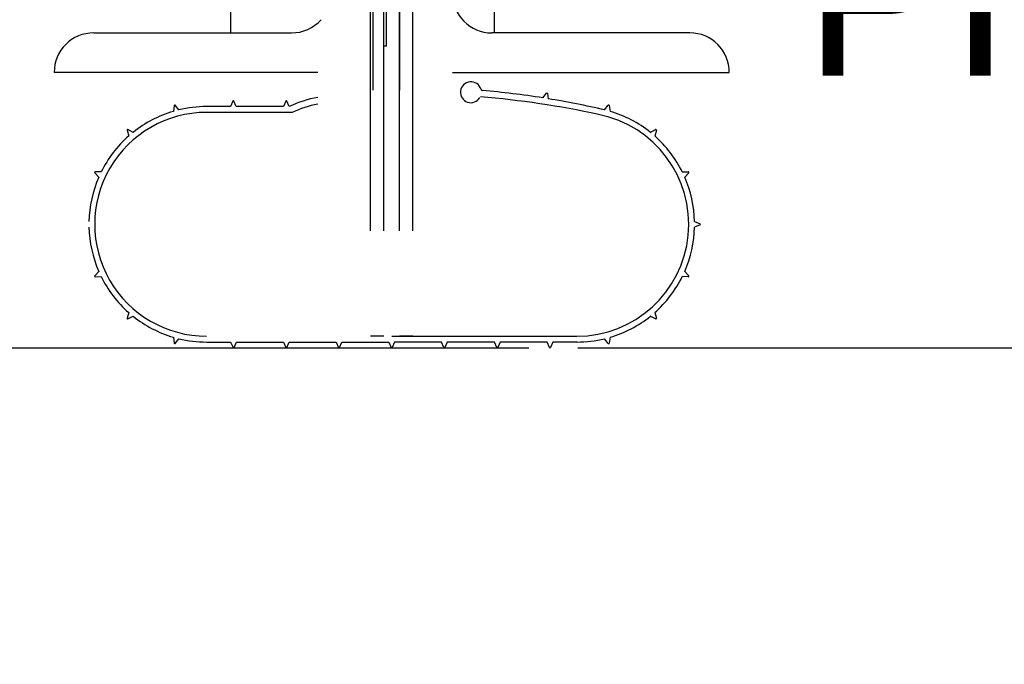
# Model space of a CAD drawing. Header units: inches. Extents: x 144.9 to 238.4, y 214.8 to 247.7.
# Tile 129 of 256: x 161 to 161.6, y 239.8 to 240.2. Entities that reach past the tile are written whole.
import ezdxf

# ---------------------------------------------------------------- set-up
doc = ezdxf.new("R2010")
doc.units = ezdxf.units.IN
doc.header["$LTSCALE"] = 0.25
doc.header["$MEASUREMENT"] = 0
doc.layers.add('ANNOTATIONS', color=1, linetype='Continuous')
doc.layers.add('MOTOR LH', color=7, linetype='Continuous')
doc.styles.add('ARIAL', font='arial.ttf', dxfattribs={"height": 0.09375})
doc.dimstyles.new('STANDARD$0', dxfattribs={"dimtxt": 0.09375, "dimasz": 0.09375, "dimexe": 0.03125, "dimexo": 0.046875, "dimgap": 0.09, "dimtad": 0, "dimtih": 1, "dimtoh": 1, "dimdec": 4, "dimzin": 0, "dimdsep": 46, "dimtxsty": 'ARIAL', "dimcen": 0.09, "dimadec": 0, "dimazin": 0, "dimtfac": 1, "dimtdec": 4, "dimtofl": 0, "dimtmove": 0, "dimatfit": 1, "dimfxl": 1, "dimtolj": 1, "dimtzin": 0, "dimarcsym": 0})

# ---------------------------------------------------------------- blocks, each defined once
blk = doc.blocks.new('*D104')
at = {"layer": 'ANNOTATIONS', "color": 0, "lineweight": -2, "transparency": 16777216}
for p, q in [((161.83915, 240.66725), (161.83915, 240.761)), ((161.3732, 240.5735), (161.8704, 240.5735)), ((161.34099, 239.9945), (161.8704, 239.9945)), ((161.83915, 239.90075), (161.83915, 239.807))]:
    blk.add_line(p, q, dxfattribs=at)
at = {"layer": 'ANNOTATIONS', "color": 0, "transparency": 16777216}
for points in [[(161.82352, 240.66725), (161.85477, 240.66725), (161.83915, 240.5735)], [(161.82352, 239.90075), (161.85477, 239.90075), (161.83915, 239.9945)]]:
    blk.add_solid(points, dxfattribs=at)
at = {"layer": 'defpoints', "color": 0, "transparency": 16777216}
for p in [(161.32633, 240.5735), (161.83915, 240.5735), (161.29411, 239.9945)]:
    blk.add_point(p, dxfattribs=at)
at = {"layer": 'ANNOTATIONS', "color": 0, "transparency": 16777216, "insert": (161.83915, 240.28007), "char_height": 0.09375, "attachment_point": 5, "style": 'ARIAL'}
blk.add_mtext('\\A1;4 1/2"\\PPHOTOEYE', dxfattribs=at)
blk = doc.blocks.new('*D105')
at = {"layer": 'ANNOTATIONS', "color": 0, "lineweight": -2, "transparency": 16777216}
for p, q in [((161.3732, 241.82498), (162.30231, 241.82498)), ((162.27106, 241.73123), (162.27106, 241.13387)), ((162.27106, 240.08825), (162.27106, 240.70023)), ((161.34099, 239.9945), (162.30231, 239.9945))]:
    blk.add_line(p, q, dxfattribs=at)
at = {"layer": 'ANNOTATIONS', "color": 0, "transparency": 16777216}
for points in [[(162.25544, 241.73123), (162.28669, 241.73123), (162.27106, 241.82498)], [(162.25544, 240.08825), (162.28669, 240.08825), (162.27106, 239.9945)]]:
    blk.add_solid(points, dxfattribs=at)
at = {"layer": 'defpoints', "color": 0, "transparency": 16777216}
for p in [(161.32633, 241.82498), (162.27106, 241.82498), (161.29411, 239.9945)]:
    blk.add_point(p, dxfattribs=at)
at = {"layer": 'ANNOTATIONS', "color": 0, "transparency": 16777216, "insert": (162.27106, 240.91705), "char_height": 0.09375, "attachment_point": 5, "style": 'ARIAL'}
blk.add_mtext('\\A1;51"\\PPHOTOEYE', dxfattribs=at)

msp = doc.modelspace()

# ---------------------------------------------------------------- linework, layer by layer
at = {"layer": 'MOTOR LH', "linetype": 'Continuous'}
for p, q in [((161.21979, 240.14705), (161.21978, 245.08832)), ((161.23541, 245.08832), (161.23542, 240.14705)), ((161.21823, 240.06387), (161.21823, 240.53262)), ((161.22604, 240.06387), (161.22604, 240.53262)), ((161.23542, 240.06387), (161.23542, 240.53262)), ((161.24323, 240.06387), (161.24323, 240.53262)), ((161.13542, 240.18106), (161.13542, 240.28553)), ((161.29167, 240.18106), (161.29167, 240.25135)), ((161.2276, 240.17325), (161.2276, 240.2045)), ((161.05417, 240.18106), (161.17135, 240.18106)), ((161.40729, 240.18106), (161.2901, 240.18106)), ((161.2276, 240.17325), (161.22604, 240.17325)), ((161.18698, 240.15762), (161.03073, 240.15762)), ((161.26667, 240.15762), (161.43073, 240.15762)), ((161.32022, 240.14256), (161.32241, 240.14533)), ((161.32296, 240.14518), (161.32342, 240.14205)), ((161.13651, 240.14063), (161.13511, 240.13739)), ((161.13849, 240.13739), (161.13709, 240.14063)), ((161.16794, 240.14063), (161.16654, 240.13739)), ((161.16992, 240.13739), (161.16852, 240.14063)), ((161.10186, 240.13805), (161.10135, 240.13456)), ((161.10461, 240.13543), (161.10242, 240.1382)), ((161.13511, 240.13739), (161.12102, 240.13739)), ((161.17178, 240.13395), (161.12102, 240.13395)), ((161.16654, 240.13739), (161.13849, 240.13739)), ((161.35685, 240.13543), (161.35904, 240.1382)), ((161.3596, 240.13805), (161.36011, 240.13456)), ((161.07391, 240.12336), (161.07492, 240.11997)), ((161.07751, 240.12214), (161.07435, 240.12373)), ((161.38395, 240.12214), (161.38711, 240.12373)), ((161.38755, 240.12336), (161.38654, 240.11997)), ((161.05478, 240.09823), (161.05713, 240.09559)), ((161.05856, 240.09865), (161.05503, 240.09875)), ((161.4029, 240.09865), (161.40643, 240.09875)), ((161.40668, 240.09823), (161.40433, 240.09559)), ((161.41015, 240.06935), (161.41339, 240.06795)), ((161.41339, 240.06737), (161.41015, 240.06597)), ((161.05713, 240.03973), (161.05478, 240.03709)), ((161.40433, 240.03973), (161.40668, 240.03709)), ((161.05503, 240.03657), (161.05856, 240.03667)), ((161.40643, 240.03657), (161.4029, 240.03667)), ((161.07492, 240.01535), (161.07391, 240.01196)), ((161.07435, 240.0116), (161.07751, 240.01318)), ((161.38711, 240.0116), (161.38395, 240.01318)), ((161.38654, 240.01535), (161.38755, 240.01196)), ((161.10135, 240.00077), (161.10186, 239.99727)), ((161.10242, 239.99712), (161.10461, 239.99989)), ((161.22604, 240.00137), (161.21823, 240.00137)), ((161.23073, 240.00137), (161.34044, 240.00137)), ((161.24323, 240.00137), (161.23542, 240.00137)), ((161.35904, 239.99712), (161.35685, 239.99989)), ((161.36011, 240.00077), (161.3596, 239.99727)), ((160.8151, 239.9945), (161.11198, 239.9945)), ((161.12094, 239.99793), (161.13529, 239.99793)), ((161.12102, 239.99793), (161.13529, 239.99793)), ((161.13529, 239.99793), (161.13669, 239.99469)), ((161.13727, 239.99469), (161.13867, 239.99793)), ((161.13867, 239.99793), (161.16654, 239.99793)), ((161.13867, 239.99793), (161.16654, 239.99793)), ((161.16654, 239.99793), (161.16794, 239.99469)), ((161.16852, 239.99469), (161.16992, 239.99793)), ((161.16992, 239.99793), (161.19779, 239.99793)), ((161.19779, 239.99793), (161.19919, 239.99469)), ((161.19977, 239.99469), (161.20117, 239.99793)), ((161.20117, 239.99793), (161.22904, 239.99793)), ((161.22904, 239.99793), (161.23044, 239.99469)), ((161.23242, 239.99793), (161.23102, 239.99469)), ((161.26029, 239.99793), (161.23242, 239.99793)), ((161.26169, 239.99469), (161.26029, 239.99793)), ((161.26367, 239.99793), (161.26227, 239.99469)), ((161.29154, 239.99793), (161.26367, 239.99793)), ((161.29294, 239.99469), (161.29154, 239.99793)), ((161.29492, 239.99793), (161.29352, 239.99469)), ((161.32279, 239.99793), (161.29492, 239.99793)), ((161.32279, 239.99793), (161.29492, 239.99793)), ((161.32419, 239.99469), (161.32279, 239.99793)), ((161.32617, 239.99793), (161.32477, 239.99469)), ((161.34052, 239.99793), (161.32617, 239.99793)), ((161.34044, 239.99793), (161.32617, 239.99793))]:
    msp.add_line(p, q, dxfattribs=at)
at = {"layer": 'MOTOR LH'}
msp.add_line((160.13307, 239.9945), (161.31199, 239.9945), dxfattribs=at)
at = {"layer": 'MOTOR LH', "linetype": 'Continuous'}
for centre, radius, start, end in [((161.2901, 240.2045), 0.02344, 180, 270), ((161.17135, 240.2045), 0.02344, 270, 318.18969), ((161.05417, 240.15762), 0.02344, 90, 180), ((161.40729, 240.15762), 0.02344, 0, 90), ((161.27764, 240.1459), 0.00619, 17.40474, 330.05294), ((161.28474, 240.14813), 0.00125, 197.40474, 258.02995), ((161.24031, 239.63443), 0.51437, 81.0631, 85.07374), ((161.32265, 240.14514), 0.000312, 8.36434, 141.63566), ((161.1368, 240.14051), 0.000313, 23.36434, 156.63566), ((161.16823, 240.14051), 0.000313, 23.36434, 156.63566), ((161.19798, 240.07865), 0.0651, 99.72929, 115.5377), ((161.19798, 240.07865), 0.06119, 100.35699, 115.34782), ((161.2399, 239.61251), 0.5324, 77.71761, 85.32675), ((161.24031, 239.63443), 0.51437, 76.90478, 80.70127), ((161.12102, 240.06766), 0.06629, 89.9325, 270), ((161.12102, 240.06766), 0.06973, 106.38679, 128.61321), ((161.10217, 240.138), 0.000312, 38.36434, 171.63566), ((161.12102, 240.06766), 0.06973, 90, 103.61321), ((161.35929, 240.138), 0.000312, 8.36434, 141.63566), ((161.34044, 240.06766), 0.06973, 51.38679, 73.61321), ((161.34044, 240.06766), 0.06629, 270, 78.94529), ((161.07421, 240.12345), 0.000313, 63.36434, 196.63566), ((161.38725, 240.12345), 0.000313, 343.36434, 116.63566), ((161.12102, 240.06766), 0.06973, 131.38679, 153.61321), ((161.34044, 240.06766), 0.06973, 26.38679, 48.61321), ((161.05502, 240.09844), 0.000313, 88.36434, 221.63566), ((161.40644, 240.09844), 0.000313, 318.36434, 91.63566), ((161.12102, 240.06766), 0.06973, 156.38679, 178.61321), ((161.34044, 240.06766), 0.06973, 1.38679, 23.61321), ((161.12102, 240.06766), 0.06973, 181.38679, 203.61321), ((161.34044, 240.06766), 0.06973, 336.38679, 358.61321), ((161.41327, 240.06766), 0.000313, 293.36434, 66.63566), ((161.05502, 240.03688), 0.000313, 138.36434, 271.63566), ((161.12102, 240.06766), 0.06973, 206.38679, 228.61321), ((161.34044, 240.06766), 0.06973, 311.38679, 333.61321), ((161.40644, 240.03688), 0.000313, 268.36434, 41.63566), ((161.07421, 240.01187), 0.000313, 163.36434, 296.63566), ((161.12102, 240.06766), 0.06973, 231.38679, 253.61321), ((161.34044, 240.06766), 0.06973, 286.38679, 308.61321), ((161.38725, 240.01187), 0.000313, 243.36434, 16.63566), ((161.12102, 240.06766), 0.06973, 256.38679, 270), ((161.34044, 240.06766), 0.06973, 270, 283.61321), ((161.10217, 239.99732), 0.000313, 188.36434, 321.63566), ((161.13698, 239.99482), 0.000313, 203.36434, 336.63566), ((161.16823, 239.99482), 0.000313, 203.36434, 336.63566), ((161.19948, 239.99482), 0.000312, 203.36434, 336.63566), ((161.23073, 239.99482), 0.000312, 203.36434, 270), ((161.23073, 239.99482), 0.000312, 270, 336.63566), ((161.26198, 239.99482), 0.000312, 203.36434, 336.63566), ((161.29323, 239.99482), 0.000313, 203.36434, 336.63566), ((161.32448, 239.99482), 0.000313, 203.36434, 336.63566), ((161.35929, 239.99732), 0.000313, 218.36434, 351.63566)]:
    msp.add_arc(centre, radius, start, end, dxfattribs=at)

# ---------------------------------------------------------------- dimensions: what is measured, and where the dimension line sits
at = {"layer": 'ANNOTATIONS'}
for base, p2, text, picture, middle in [((162.27106, 241.82498), (161.32633, 241.82498), '51"\\PPHOTOEYE', '*D105', (162.27106, 240.91705)), ((161.83915, 240.5735), (161.32633, 240.5735), '4 1/2"\\PPHOTOEYE', '*D104', (161.83915, 240.28007))]:
    dim = msp.add_linear_dim(base=base, p1=(161.29411, 239.9945), p2=p2, angle=90, text=text, dimstyle='STANDARD$0', dxfattribs=at)
    dim.commit()
    dim.dimension.update_dxf_attribs({"geometry": picture, "text_midpoint": middle, "dimtype": 160})

doc.saveas('drawing.dxf')
